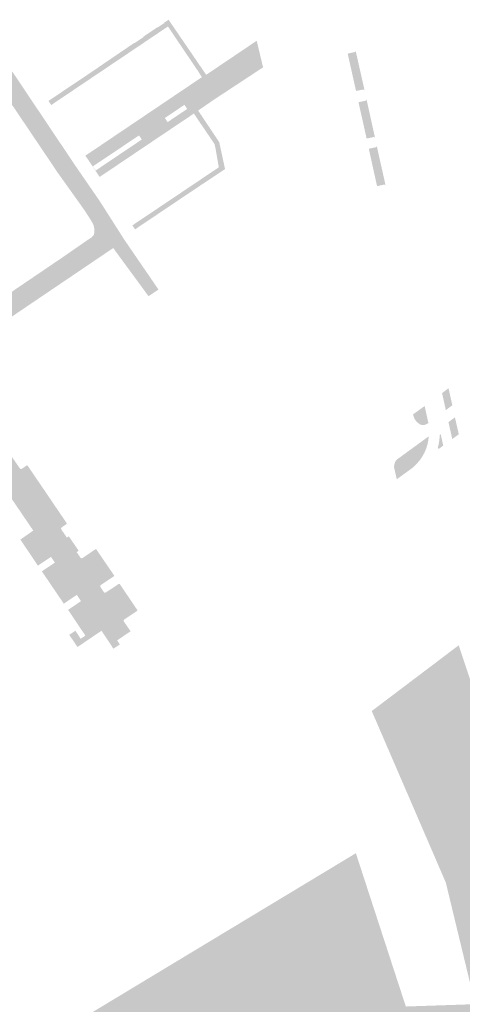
# Model space of a CAD drawing. Header units: inches. Extents: x 83221 to 84763, y 445855 to 447258.
# Tile 50 of 58: x 84107 to 84246, y 446482 to 446790. Entities that reach past the tile are written whole.
import ezdxf

# ---------------------------------------------------------------- set-up
doc = ezdxf.new("R2010")
doc.units = ezdxf.units.IN
doc.header["$MEASUREMENT"] = 0

msp = doc.modelspace()

# ---------------------------------------------------------------- hatches: boundary and pattern name
for points in [[(84130.63, 446772.97), (84128.23, 446771.35), (84123.95, 446768.47), (84121.67, 446766.93), (84119.27, 446765.32), (84116.87, 446763.7), (84116, 446764.98), (84124.31, 446770.58), (84126.46, 446772.01), (84128.76, 446773.56), (84130.95, 446775.03), (84133.05, 446776.49), (84135.64, 446778.25), (84140.36, 446781.46), (84142.87, 446783.18), (84142.93, 446783.08), (84145.7, 446784.94), (84145.63, 446785.05), (84150.05, 446788.04), (84150.1, 446787.96), (84152.25, 446789.36), (84152.17, 446789.47), (84153.57, 446790.42), (84165.35, 446773.16), (84164, 446772.42), (84163, 446774.02), (84156.4, 446783.8), (84153.38, 446788.29), (84150.82, 446786.57), (84148.55, 446785.03), (84146.15, 446783.42), (84141.87, 446780.53), (84139.59, 446779), (84137.19, 446777.38), (84132.92, 446774.51), (84130.63, 446772.97), (84130.63, 446772.97)], [(84082.61, 446690.2), (84085.42, 446691.87), (84086.09, 446692.73), (84087.44, 446693.89), (84099.64, 446701.9), (84120.59, 446716.12), (84128.37, 446721.52), (84129.45, 446722.19), (84130.18, 446723.05), (84130.4, 446724), (84130.31, 446725.11), (84130.09, 446726.09), (84129.66, 446726.92), (84129.26, 446727.65), (84127.24, 446730.78), (84118.96, 446742.4), (84105.59, 446762.27), (84093.64, 446779.99), (84092.04, 446782.74), (84091.4, 446783.41), (84090.6, 446783.92), (84089.93, 446784.11), (84095.29, 446787.72), (84096.49, 446785.92), (84105.68, 446772.67), (84124.31, 446744.84), (84131.99, 446733.67), (84139.76, 446721.48), (84150.43, 446705.89), (84147.31, 446703.82), (84136.25, 446718.9), (84104.6, 446697.47), (84085.64, 446685.74), (84082.61, 446690.2)], [(84158.55, 446763.75), (84152.41, 446759.64), (84152.85, 446759), (84144.76, 446753.53), (84144.33, 446754.17), (84129.9, 446744.5), (84130.29, 446743.9), (84130.22, 446743.87), (84129.77, 446744.56), (84127.53, 446747.83), (84132.35, 446751.07), (84136.82, 446754.09), (84141.3, 446757.11), (84145.78, 446760.13), (84150.26, 446763.15), (84154.73, 446766.17), (84159.21, 446769.19), (84164, 446772.42), (84165.35, 446773.16), (84181.17, 446783.83), (84182.16, 446779.66), (84158.97, 446763.1), (84158.55, 446763.75)], [(84156.74, 446757.82), (84151.76, 446754.47), (84142.3, 446748.1), (84137.33, 446744.75), (84132, 446741.17), (84130.22, 446743.87), (84130.29, 446743.9), (84130.76, 446743.18), (84145.2, 446752.9), (84144.76, 446753.53), (84152.85, 446759), (84153.29, 446758.35), (84159.39, 446762.46), (84158.97, 446763.1), (84182.16, 446779.66), (84183.15, 446775.49), (84168.02, 446765.53), (84162.84, 446761.97), (84161.51, 446761.03), (84156.74, 446757.82)], [(84212.12, 446780.73), (84214.94, 446768.21), (84214.92, 446768.25), (84214.9, 446768.29), (84214.88, 446768.33), (84214.85, 446768.36), (84214.83, 446768.39), (84214.79, 446768.43), (84214.76, 446768.45), (84214.72, 446768.48), (84214.68, 446768.5), (84214.64, 446768.52), (84214.6, 446768.53), (84214.56, 446768.54), (84214.51, 446768.55), (84214.47, 446768.55), (84214.42, 446768.55), (84214.38, 446768.54), (84212.45, 446768.13), (84212.43, 446768.13), (84212.41, 446768.13), (84212.39, 446768.13), (84212.38, 446768.13), (84212.36, 446768.13), (84212.34, 446768.14), (84212.33, 446768.14), (84212.31, 446768.15), (84212.29, 446768.16), (84212.28, 446768.17), (84212.27, 446768.18), (84212.25, 446768.19), (84212.24, 446768.2), (84212.23, 446768.21), (84212.22, 446768.23), (84212.22, 446768.24), (84212.21, 446768.26), (84212.21, 446768.27), (84209.68, 446779.62), (84209.68, 446779.63), (84209.68, 446779.65), (84209.68, 446779.66), (84209.68, 446779.68), (84209.68, 446779.69), (84209.68, 446779.71), (84209.68, 446779.72), (84209.69, 446779.73), (84209.7, 446779.75), (84209.7, 446779.76), (84209.71, 446779.77), (84209.72, 446779.78), (84209.73, 446779.8), (84209.74, 446779.81), (84209.76, 446779.82), (84209.77, 446779.82), (84209.79, 446779.83), (84209.8, 446779.84), (84209.82, 446779.84), (84209.83, 446779.84), (84211.77, 446780.26), (84211.81, 446780.27), (84211.84, 446780.28), (84211.87, 446780.29), (84211.91, 446780.31), (84211.94, 446780.33), (84211.97, 446780.35), (84211.99, 446780.37), (84212.02, 446780.4), (84212.04, 446780.42), (84212.06, 446780.45), (84212.08, 446780.48), (84212.09, 446780.52), (84212.11, 446780.55), (84212.11, 446780.59), (84212.12, 446780.62), (84212.12, 446780.66), (84212.12, 446780.69), (84212.12, 446780.73), (84212.12, 446780.73)], [(84215.51, 446765.57), (84218.22, 446753.32), (84218.21, 446753.36), (84218.19, 446753.39), (84218.18, 446753.43), (84218.15, 446753.47), (84218.13, 446753.5), (84218.1, 446753.53), (84218.07, 446753.56), (84218.04, 446753.58), (84218.01, 446753.6), (84217.97, 446753.62), (84217.94, 446753.64), (84217.9, 446753.65), (84217.86, 446753.66), (84217.82, 446753.67), (84217.78, 446753.67), (84217.74, 446753.67), (84215.75, 446753.22), (84215.73, 446753.22), (84215.72, 446753.22), (84215.7, 446753.22), (84215.68, 446753.22), (84215.66, 446753.22), (84215.65, 446753.22), (84215.63, 446753.23), (84215.61, 446753.24), (84215.6, 446753.25), (84215.58, 446753.26), (84215.57, 446753.27), (84215.56, 446753.28), (84215.55, 446753.29), (84215.54, 446753.31), (84215.53, 446753.32), (84215.52, 446753.34), (84215.52, 446753.36), (84213.07, 446764.36), (84213.07, 446764.38), (84213.07, 446764.4), (84213.07, 446764.41), (84213.07, 446764.43), (84213.07, 446764.45), (84213.07, 446764.46), (84213.08, 446764.48), (84213.08, 446764.49), (84213.09, 446764.51), (84213.1, 446764.52), (84213.11, 446764.54), (84213.12, 446764.55), (84213.13, 446764.56), (84213.14, 446764.57), (84213.16, 446764.58), (84213.17, 446764.59), (84213.19, 446764.59), (84213.2, 446764.6), (84213.22, 446764.6), (84215.19, 446765.04), (84215.22, 446765.05), (84215.26, 446765.07), (84215.3, 446765.09), (84215.33, 446765.11), (84215.36, 446765.13), (84215.39, 446765.16), (84215.42, 446765.19), (84215.44, 446765.22), (84215.46, 446765.26), (84215.48, 446765.29), (84215.49, 446765.33), (84215.51, 446765.37), (84215.51, 446765.41), (84215.52, 446765.45), (84215.52, 446765.49), (84215.52, 446765.53), (84215.51, 446765.57), (84215.51, 446765.57)], [(84155.99, 446733.43), (84151.17, 446730.19), (84148.39, 446728.32), (84146.04, 446726.74), (84143.09, 446724.75), (84142.24, 446726), (84145.2, 446727.98), (84147.55, 446729.56), (84149.88, 446731.13), (84154.66, 446734.34), (84157.01, 446735.92), (84159.32, 446737.48), (84164.62, 446741.04), (84166.97, 446742.62), (84169.31, 446744.19), (84168.28, 446750.03), (84167.96, 446751.48), (84162.11, 446760.11), (84161.51, 446761.03), (84162.84, 446761.97), (84163.5, 446760.94), (84166.02, 446757.21), (84169.44, 446752.07), (84171.25, 446743.64), (84163.62, 446738.56), (84160.66, 446736.57), (84158.35, 446735.02), (84155.99, 446733.43), (84155.99, 446733.43)], [(84218.71, 446751), (84221.52, 446738.41), (84221.51, 446738.45), (84221.49, 446738.49), (84221.47, 446738.53), (84221.45, 446738.56), (84221.42, 446738.6), (84221.4, 446738.63), (84221.36, 446738.66), (84221.33, 446738.68), (84221.3, 446738.7), (84221.26, 446738.72), (84221.22, 446738.74), (84221.19, 446738.75), (84221.15, 446738.76), (84221.11, 446738.76), (84221.07, 446738.76), (84221.03, 446738.76), (84220.99, 446738.76), (84219.04, 446738.32), (84219.03, 446738.32), (84219.01, 446738.31), (84218.99, 446738.31), (84218.98, 446738.31), (84218.96, 446738.32), (84218.95, 446738.32), (84218.93, 446738.32), (84218.92, 446738.33), (84218.9, 446738.33), (84218.89, 446738.34), (84218.88, 446738.35), (84218.86, 446738.36), (84218.85, 446738.37), (84218.84, 446738.38), (84218.83, 446738.4), (84218.82, 446738.41), (84218.82, 446738.43), (84218.81, 446738.44), (84218.8, 446738.46), (84216.29, 446749.77), (84216.29, 446749.79), (84216.29, 446749.81), (84216.29, 446749.83), (84216.29, 446749.84), (84216.29, 446749.86), (84216.29, 446749.88), (84216.3, 446749.9), (84216.31, 446749.91), (84216.32, 446749.93), (84216.33, 446749.95), (84216.34, 446749.96), (84216.35, 446749.98), (84216.37, 446749.99), (84216.38, 446750), (84216.4, 446750.01), (84216.42, 446750.02), (84216.44, 446750.03), (84218.39, 446750.47), (84218.43, 446750.49), (84218.47, 446750.5), (84218.51, 446750.53), (84218.54, 446750.55), (84218.57, 446750.58), (84218.6, 446750.61), (84218.63, 446750.64), (84218.65, 446750.68), (84218.67, 446750.71), (84218.69, 446750.75), (84218.7, 446750.79), (84218.71, 446750.83), (84218.72, 446750.87), (84218.72, 446750.92), (84218.72, 446750.96), (84218.71, 446751), (84218.71, 446751)], [(84107, 446649.94), (84120.03, 446630.74), (84121.41, 446628.73), (84121.75, 446628.22), (84124.81, 446623.68), (84125.98, 446621.99), (84132.28, 446612.69), (84133.31, 446611.19), (84135.43, 446608.08), (84139.61, 446601.91), (84141.02, 446599.87), (84141.7, 446598.88), (84140.37, 446598), (84137.49, 446596.03), (84115.97, 446627.92), (84083.33, 446676.08), (84082.36, 446677.51), (84082.09, 446677.85), (84081.79, 446678.17), (84081.47, 446678.46), (84081.13, 446678.73), (84080.76, 446678.96), (84080.38, 446679.17), (84079.98, 446679.34), (84079.57, 446679.48), (84079.15, 446679.58), (84078.67, 446679.65), (84078.19, 446679.68), (84077.71, 446679.67), (84075.3, 446683.11), (84076.07, 446683.57), (84081.92, 446687.58), (84084.12, 446684.81), (84086.08, 446682.1), (84087.36, 446680.3), (84087.4, 446678.79), (84096.91, 446664.77), (84098.54, 446662.38), (84105.31, 446652.39), (84107, 446649.94), (84107, 446649.94)], [(84083.33, 446676.08), (84115.97, 446627.92), (84137.49, 446596.03), (84138.32, 446594.77), (84136.31, 446593.43), (84132.58, 446599.05), (84131.62, 446600.27), (84126.16, 446608.32), (84124.86, 446610.27), (84118, 446620.39), (84116.78, 446622.19), (84111.24, 446630.42), (84110.21, 446631.91), (84108.25, 446634.81), (84106.26, 446637.74), (84102.2, 446643.71), (84098.93, 446648.57), (84090.22, 446661.47), (84087.86, 446664.95), (84081.28, 446674.67), (84080.92, 446675.16), (84080.56, 446675.7), (84080.01, 446676.36), (84079.79, 446676.54), (84079.56, 446676.69), (84079.31, 446676.83), (84079.05, 446676.94), (84078.78, 446677.03), (84078.54, 446677.08), (84078.29, 446677.12), (84078.04, 446677.13), (84077.79, 446677.13), (84077.54, 446677.1), (84077.29, 446677.05), (84077.05, 446676.98), (84076.81, 446676.9), (84076.58, 446676.79), (84075.89, 446677.86), (84075.3, 446678.86), (84075.38, 446678.92), (84075.74, 446679.12), (84076.12, 446679.29), (84076.5, 446679.43), (84076.9, 446679.54), (84077.3, 446679.62), (84077.71, 446679.67), (84078.19, 446679.68), (84078.67, 446679.65), (84079.15, 446679.58), (84079.57, 446679.48), (84079.98, 446679.34), (84080.38, 446679.17), (84080.76, 446678.96), (84081.13, 446678.73), (84081.47, 446678.46), (84081.79, 446678.17), (84082.09, 446677.85), (84082.36, 446677.51), (84083.33, 446676.08), (84083.33, 446676.08)], [(84241.2, 446674.98), (84242.38, 446669.66), (84240.36, 446668.14), (84239.18, 446673.47), (84241.2, 446674.98), (84241.2, 446674.98)], [(84233.72, 446669.42), (84234.9, 446664.08), (84233.94, 446663.61), (84233.79, 446663.55), (84233.64, 446663.51), (84233.49, 446663.48), (84233.34, 446663.46), (84233.18, 446663.45), (84233.03, 446663.46), (84232.87, 446663.48), (84232.71, 446663.52), (84232.55, 446663.57), (84232.4, 446663.64), (84232.25, 446663.72), (84232.11, 446663.81), (84231.84, 446663.99), (84231.58, 446664.19), (84231.33, 446664.41), (84231.11, 446664.64), (84230.9, 446664.9), (84230.7, 446665.19), (84230.53, 446665.49), (84230.39, 446665.81), (84230.27, 446666.14), (84230.18, 446666.48), (84230.12, 446666.83), (84233.72, 446669.42), (84233.72, 446669.42)], [(84243.2, 446665.87), (84244.42, 446660.58), (84242.37, 446659.09), (84241.18, 446664.39), (84243.2, 446665.87), (84243.2, 446665.87)], [(84238.76, 446660.58), (84239.55, 446657.03), (84238.11, 446655.99), (84237.83, 446656.33), (84238, 446656.96), (84238.14, 446657.61), (84238.26, 446658.26), (84238.35, 446658.96), (84238.4, 446659.66), (84238.43, 446660.36), (84238.76, 446660.58), (84238.76, 446660.58)], [(84235.01, 446659.94), (84234.86, 446658.61), (84234.58, 446657.31), (84234.18, 446656.04), (84233.66, 446654.81), (84233.03, 446653.66), (84232.3, 446652.58), (84231.47, 446651.58), (84231.11, 446651.18), (84230.73, 446650.79), (84230.34, 446650.43), (84229.96, 446650.11), (84229.58, 446649.81), (84229.18, 446649.53), (84225, 446646.48), (84224.19, 446650.07), (84224.17, 446650.36), (84224.17, 446650.65), (84224.21, 446650.94), (84224.26, 446651.22), (84224.35, 446651.5), (84224.46, 446651.77), (84224.58, 446652.02), (84224.73, 446652.26), (84224.9, 446652.49), (84225.09, 446652.7), (84235.01, 446659.94), (84235.01, 446659.94)], [(84109.5, 446650.71), (84121.64, 446632.82), (84121.65, 446632.8), (84121.67, 446632.77), (84121.68, 446632.75), (84121.68, 446632.72), (84121.69, 446632.7), (84121.69, 446632.67), (84121.69, 446632.64), (84121.69, 446632.62), (84121.68, 446632.59), (84121.68, 446632.57), (84121.67, 446632.54), (84121.66, 446632.52), (84121.65, 446632.49), (84121.63, 446632.47), (84121.62, 446632.45), (84121.6, 446632.44), (84121.58, 446632.42), (84121.56, 446632.4), (84120.15, 446631.44), (84120.12, 446631.41), (84120.09, 446631.38), (84120.06, 446631.34), (84120.03, 446631.3), (84120.01, 446631.26), (84119.99, 446631.22), (84119.97, 446631.18), (84119.96, 446631.13), (84119.95, 446631.09), (84119.95, 446631.04), (84119.95, 446631), (84119.95, 446630.95), (84119.96, 446630.91), (84119.97, 446630.87), (84119.99, 446630.82), (84120.01, 446630.78), (84120.03, 446630.74), (84107, 446649.94), (84107.03, 446649.9), (84107.06, 446649.87), (84107.09, 446649.84), (84107.13, 446649.81), (84107.17, 446649.79), (84107.21, 446649.77), (84107.25, 446649.75), (84107.29, 446649.74), (84107.34, 446649.73), (84107.38, 446649.72), (84107.42, 446649.72), (84107.47, 446649.72), (84107.51, 446649.73), (84107.55, 446649.73), (84107.59, 446649.75), (84107.63, 446649.76), (84107.67, 446649.78), (84109.11, 446650.78), (84109.13, 446650.79), (84109.15, 446650.8), (84109.17, 446650.81), (84109.19, 446650.82), (84109.22, 446650.83), (84109.24, 446650.83), (84109.26, 446650.83), (84109.29, 446650.83), (84109.31, 446650.83), (84109.33, 446650.83), (84109.35, 446650.82), (84109.38, 446650.81), (84109.4, 446650.8), (84109.42, 446650.79), (84109.44, 446650.77), (84109.45, 446650.76), (84109.47, 446650.74), (84109.48, 446650.72), (84109.5, 446650.71), (84109.5, 446650.71)], [(84111.24, 446630.42), (84116.78, 446622.19), (84112.68, 446619.45), (84107.2, 446627.6), (84111.24, 446630.42), (84111.24, 446630.42)], [(84121.75, 446628.22), (84122.37, 446628.6), (84125.44, 446624.12), (84124.81, 446623.68), (84121.75, 446628.22), (84121.75, 446628.22)], [(84125.98, 446621.99), (84126.01, 446621.96), (84126.04, 446621.92), (84126.07, 446621.89), (84126.11, 446621.87), (84126.14, 446621.84), (84126.18, 446621.82), (84126.22, 446621.81), (84126.26, 446621.79), (84126.31, 446621.78), (84126.35, 446621.77), (84126.39, 446621.77), (84126.44, 446621.77), (84126.48, 446621.77), (84126.52, 446621.78), (84126.57, 446621.79), (84126.61, 446621.81), (84126.65, 446621.82), (84126.69, 446621.84), (84130.65, 446624.55), (84130.67, 446624.56), (84130.69, 446624.57), (84130.71, 446624.58), (84130.74, 446624.59), (84130.76, 446624.59), (84130.79, 446624.59), (84130.81, 446624.59), (84130.84, 446624.59), (84130.86, 446624.58), (84130.88, 446624.57), (84130.91, 446624.56), (84130.93, 446624.55), (84130.95, 446624.54), (84130.97, 446624.52), (84130.98, 446624.51), (84131, 446624.49), (84136.63, 446616.22), (84132.41, 446613.38), (84132.38, 446613.35), (84132.35, 446613.32), (84132.32, 446613.29), (84132.29, 446613.26), (84132.27, 446613.22), (84132.25, 446613.18), (84132.23, 446613.14), (84132.22, 446613.1), (84132.21, 446613.06), (84132.2, 446613.02), (84132.2, 446612.98), (84132.2, 446612.93), (84132.21, 446612.89), (84132.22, 446612.85), (84132.23, 446612.81), (84132.24, 446612.77), (84132.26, 446612.73), (84132.28, 446612.69), (84125.98, 446621.99), (84125.98, 446621.99)], [(84118, 446620.39), (84124.86, 446610.27), (84120.78, 446607.53), (84113.92, 446617.66), (84118, 446620.39), (84118, 446620.39)], [(84133.31, 446611.19), (84133.34, 446611.15), (84133.37, 446611.12), (84133.4, 446611.09), (84133.44, 446611.07), (84133.47, 446611.04), (84133.51, 446611.02), (84133.55, 446611.01), (84133.59, 446610.99), (84133.64, 446610.98), (84133.68, 446610.98), (84133.72, 446610.98), (84133.77, 446610.98), (84133.81, 446610.98), (84133.85, 446610.99), (84133.89, 446611.01), (84133.93, 446611.02), (84133.97, 446611.04), (84134, 446611.07), (84137.97, 446613.7), (84138, 446613.71), (84138.02, 446613.72), (84138.05, 446613.73), (84138.08, 446613.73), (84138.1, 446613.73), (84138.13, 446613.73), (84138.16, 446613.73), (84138.18, 446613.72), (84138.2, 446613.72), (84138.23, 446613.71), (84138.25, 446613.7), (84138.27, 446613.68), (84138.29, 446613.67), (84138.31, 446613.65), (84138.33, 446613.64), (84143.76, 446605.59), (84143.77, 446605.57), (84143.78, 446605.55), (84143.78, 446605.52), (84143.79, 446605.5), (84143.79, 446605.47), (84143.79, 446605.45), (84143.79, 446605.42), (84143.78, 446605.4), (84143.78, 446605.37), (84143.77, 446605.35), (84143.76, 446605.33), (84143.74, 446605.31), (84143.73, 446605.28), (84143.72, 446605.27), (84143.7, 446605.25), (84139.74, 446602.6), (84139.7, 446602.57), (84139.67, 446602.54), (84139.64, 446602.5), (84139.61, 446602.47), (84139.59, 446602.43), (84139.57, 446602.38), (84139.55, 446602.34), (84139.54, 446602.3), (84139.53, 446602.25), (84139.53, 446602.21), (84139.53, 446602.16), (84139.53, 446602.12), (84139.54, 446602.08), (84139.55, 446602.03), (84139.57, 446601.99), (84139.59, 446601.95), (84139.61, 446601.91), (84135.43, 446608.08), (84133.31, 446611.19), (84133.31, 446611.19)], [(84126.16, 446608.32), (84131.62, 446600.27), (84127.55, 446597.51), (84122.13, 446605.58), (84126.16, 446608.32), (84126.16, 446608.32)], [(84132.58, 446599.05), (84126.87, 446595.17), (84125.07, 446593.95), (84124.61, 446594.64), (84123.74, 446595.92), (84123.15, 446596.79), (84122.49, 446597.77), (84124.4, 446599.06), (84126.07, 446596.53), (84127.55, 446597.51), (84131.62, 446600.27), (84132.58, 446599.05), (84132.58, 446599.05)], [(84099.34, 446461.22), (84212.2, 446529.38), (84227.84, 446481.36), (84249.54, 446482.1), (84240.35, 446520.18), (84217.17, 446573.9), (84244.39, 446594.5), (84255.06, 446562.49), (84267.02, 446524.78), (84277.69, 446525.7), (84322.95, 446528.27), (84332.88, 446509.51), (84346.68, 446444.75), (84371.7, 446361.23), (84374.82, 446342.1), (84367.65, 446325.91), (84351.28, 446315.61), (84371.51, 446287.28), (84323.5, 446271.09), (84313.93, 446281.21), (84274.93, 446344.31), (84230.6, 446392.32), (84213.86, 446411.46), (84201.41, 446420.34), (84196.46, 446422.8), (84193.44, 446422.86), (84184.88, 446423.87), (84178.63, 446423.87), (84123.07, 446404.92), (84099.34, 446461.22)]]:
    msp.add_hatch(color=256).paths.add_polyline_path(points, flags=0)

doc.saveas('drawing.dxf')
